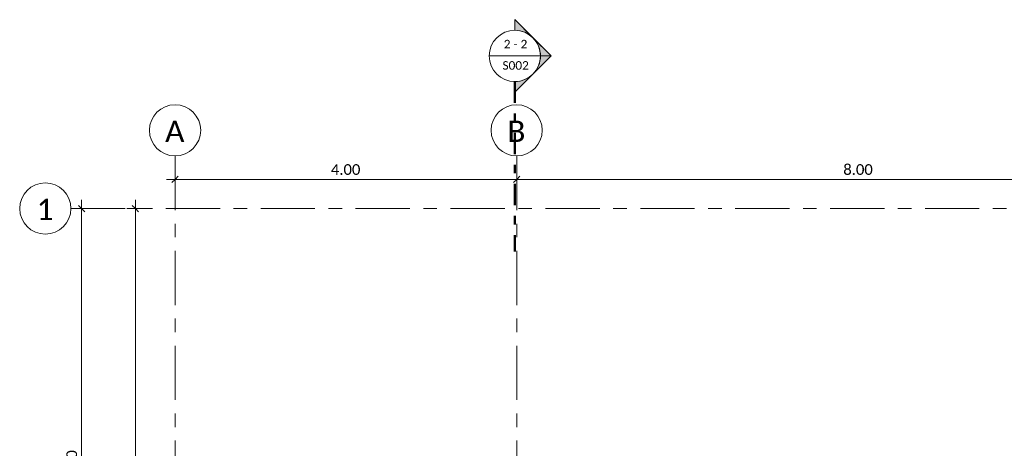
# Model space of a CAD drawing. Header units: metres. Extents: x -3 to 135, y -4 to 27.
# Tile 21 of 81: x -3 to 8, y 22 to 27. Entities that reach past the tile are written whole.
import ezdxf

# ---------------------------------------------------------------- set-up
doc = ezdxf.new("R2010")
doc.units = ezdxf.units.M
doc.linetypes.add('Achse', pattern=[0.5, 0.25, -0.125, 0, -0.125])
doc.linetypes.add('Rasterlinie', pattern=[1.11125, 0.635, -0.15875, 0.15875, -0.15875])
for name, color, linetype, lineweight in [('A-ANNO-DIMS', 211, 'Continuous', 9), ('A-ANNO-DIMS-50', 211, 'Continuous', 9), ('G-ANNO-SYMB', 111, 'Continuous', 9), ('S-GRID', 1, 'Continuous', 9), ('S-GRID-IDEN', 1, 'Continuous', 9)]:
    doc.layers.add(name, color=color, linetype=linetype, lineweight=lineweight)
doc.styles.add('Calibri', font='calibri.ttf', dxfattribs={"height": 0.25})
doc.styles.add('Calibri_1', font='calibri.ttf', dxfattribs={"height": 0.125})
doc.styles.add('Calibri_2', font='calibri.ttf', dxfattribs={"height": 0.1})
doc.dimstyles.new('Bogen25', dxfattribs={"dimscale": 0.3048, "dimtxt": 0.147169, "dimasz": 0.246063, "dimexe": 0.328084, "dimexo": 0.328084, "dimgap": 0.016404, "dimtad": 1, "dimrnd": 0.001, "dimzin": 0, "dimdsep": 46, "dimtxsty": 'Calibri_1', "dimblk1": 'OBLIQUE', "dimblk2": 'OBLIQUE', "dimsah": 1, "dimcen": 0.09, "dimdle": 0.328084, "dimadec": 0, "dimazin": 0, "dimtfac": 1, "dimtdec": 4, "dimtix": 1, "dimtmove": 0, "dimatfit": 3, "dimfxl": 1, "dimtvp": 1, "dimtolj": 1, "dimtzin": 0, "dimlwd": 18, "dimlwe": 18, "dimarcsym": 2})
doc.dimstyles.new('DIM25', dxfattribs={"dimscale": 0.3048, "dimtxt": 0.147169, "dimasz": 0.246063, "dimexe": 0.328084, "dimexo": 0.0625, "dimgap": 0.016404, "dimtad": 1, "dimrnd": 0.001, "dimzin": 0, "dimdsep": 46, "dimtxsty": 'Calibri_1', "dimblk1": 'OBLIQUE', "dimblk2": 'OBLIQUE', "dimsah": 1, "dimcen": 0.09, "dimdle": 0.328084, "dimadec": 0, "dimazin": 0, "dimtfac": 1, "dimtdec": 4, "dimtix": 1, "dimtmove": 0, "dimatfit": 3, "dimfxl": 0.656168, "dimfxlon": 1, "dimtvp": 1, "dimtolj": 1, "dimtzin": 0, "dimlwd": 18, "dimlwe": 18, "dimarcsym": 2})

# ---------------------------------------------------------------- blocks, each defined once
blk = doc.blocks.new('Raster - 5_0-CAL mit Kreis-615196-Fundamente Draufsicht')
at = {"layer": 'S-GRID-IDEN'}
blk.add_circle((0, 0), 0.006, dxfattribs=at)
blk = doc.blocks.new('Raster - 5_0-CAL mit Kreis-650460-Fundamente Draufsicht')
at = {"layer": 'S-GRID-IDEN'}
blk.add_circle((0, 0), 0.006, dxfattribs=at)
blk = doc.blocks.new('DIMBLOCK1-Fundamente Draufsicht')
at = {"layer": 'A-ANNO-DIMS-50', "lineweight": 35}
for p, q in [((-2.531, 24.764), (-2.569, 24.801)), ((-2.531, 24.764), (-2.494, 24.726)), ((-2.531, 18.764), (-2.569, 18.801)), ((-2.531, 18.764), (-2.494, 18.726))]:
    blk.add_line(p, q, dxfattribs=at)
at = {"layer": 'A-ANNO-DIMS-50', "lineweight": 18}
for p, q in [((-2.531, 24.864), (-2.531, 18.764)), ((-2.531, 24.764), (-2.578, 24.764)), ((-2.531, 24.764), (-2.431, 24.764)), ((-2.531, 18.764), (-2.578, 18.764)), ((-2.531, 18.764), (-2.431, 18.764))]:
    blk.add_line(p, q, dxfattribs=at)
at = {"layer": 'A-ANNO-DIMS-50', "color": 0, "lineweight": 18, "insert": (-2.709, 21.588), "char_height": 0.125, "width": 0.42029, "attachment_point": 1, "rotation": 90, "line_spacing_factor": 1.158048, "style": 'Calibri_1'}
blk.add_mtext('6.00', dxfattribs=at)
blk = doc.blocks.new('_Oblique')
at = {"color": 0, "linetype": 'ByBlock', "lineweight": -2}
blk.add_line((-0.5, -0.5), (0.5, 0.5), dxfattribs=at)
blk = doc.blocks.new('DIMBLOCK5-Fundamente Draufsicht')
at = {"layer": 'A-ANNO-DIMS-50', "lineweight": 35}
for p, q in [((-1.901, 24.764), (-1.938, 24.801)), ((-1.901, 24.764), (-1.863, 24.726)), ((-1.901, 0.764), (-1.938, 0.801)), ((-1.901, 0.764), (-1.863, 0.726))]:
    blk.add_line(p, q, dxfattribs=at)
at = {"layer": 'A-ANNO-DIMS-50', "lineweight": 18}
for p, q in [((-1.901, 24.864), (-1.901, 0.664)), ((-1.901, 24.764), (-2.001, 24.764)), ((-1.901, 24.764), (-1.701, 24.764)), ((-1.901, 0.764), (-2.001, 0.764)), ((-1.901, 0.764), (-1.701, 0.764))]:
    blk.add_line(p, q, dxfattribs=at)
at = {"layer": 'A-ANNO-DIMS-50', "color": 0, "lineweight": 18, "insert": (-2.079, 12.538), "char_height": 0.125, "width": 0.54038, "attachment_point": 1, "rotation": 90, "line_spacing_factor": 1.158048, "style": 'Calibri_1'}
blk.add_mtext('24.00', dxfattribs=at)
blk = doc.blocks.new('Schnitt - SP-TX-Schnittpfeil-Kreis-groß_001-614893-Fundamente Draufsicht')
at = {"layer": 'G-ANNO-SYMB'}
h = blk.add_hatch(color=256, dxfattribs=at)
edge = h.paths.add_edge_path()
edge.add_line((-0.006, 0.00849), (-0.006, 0.006))
edge.add_arc((-0.006, 0), 0.006, 90, 135)
edge.add_line((-0.01024, 0.00424), (-0.006, 0.00849))
h = blk.add_hatch(color=256, dxfattribs=at)
edge = h.paths.add_edge_path()
edge.add_line((-0.006, 0.00849), (-0.00176, 0.00424))
edge.add_arc((-0.006, 0), 0.006, 45, 90)
edge.add_line((-0.006, 0.006), (-0.006, 0.00849))
h = blk.add_hatch(color=256, dxfattribs=at)
edge = h.paths.add_edge_path()
edge.add_line((-0.01449, 0), (-0.01024, 0.00424))
edge.add_arc((-0.006, 0), 0.006, 135, 180)
edge.add_line((-0.012, 0), (-0.01449, 0))
h = blk.add_hatch(color=256, dxfattribs=at)
edge = h.paths.add_edge_path()
edge.add_line((0.00249, 0), (0, 0))
edge.add_arc((-0.006, 0), 0.006, 360, 405)
edge.add_line((-0.00176, 0.00424), (0.00249, 0))
for p, q in [((-0.006, 0.00849), (-0.01449, 0)), ((-0.006, 0.00849), (-0.01024, 0.00424)), ((-0.006, 0.00849), (0.00249, 0)), ((-0.006, 0.006), (-0.006, 0.00849)), ((-0.006, 0.00849), (-0.006, 0.006)), ((-0.00176, 0.00424), (-0.006, 0.00849)), ((-0.01024, 0.00424), (-0.01449, 0)), ((0.00249, 0), (-0.00176, 0.00424)), ((-0.01449, 0), (-0.012, 0)), ((0, 0), (0.00249, 0)), ((-0.012, 0), (-0.01449, 0)), ((0, 0), (0.00249, 0))]:
    blk.add_line(p, q, dxfattribs=at)
for start, end in [(360, 180), (90, 135), (45, 90), (135, 180), (360, 45), (180, 360)]:
    blk.add_arc((-0.006, 0), 0.006, start, end, dxfattribs=at)
blk = doc.blocks.new('DIMBLOCK6-Fundamente Draufsicht')
at = {"layer": 'A-ANNO-DIMS-50', "lineweight": 18}
for p, q in [((-1.436, 25.104), (-1.436, 25.304)), ((2.564, 25.104), (2.564, 25.304)), ((-1.536, 25.104), (2.564, 25.104)), ((-1.436, 25.104), (-1.436, 25.004)), ((2.564, 25.104), (2.564, 25.004))]:
    blk.add_line(p, q, dxfattribs=at)
at = {"layer": 'A-ANNO-DIMS-50', "lineweight": 35}
for p, q in [((-1.436, 25.104), (-1.399, 25.142)), ((2.564, 25.104), (2.601, 25.142)), ((-1.436, 25.104), (-1.474, 25.067)), ((2.564, 25.104), (2.526, 25.067))]:
    blk.add_line(p, q, dxfattribs=at)
at = {"layer": 'A-ANNO-DIMS-50', "color": 0, "lineweight": 18, "insert": (0.388, 25.283), "char_height": 0.125, "width": 0.42029, "attachment_point": 1, "line_spacing_factor": 1.158048, "style": 'Calibri_1'}
blk.add_mtext('4.00', dxfattribs=at)
blk = doc.blocks.new('DIMBLOCK7-Fundamente Draufsicht')
at = {"layer": 'A-ANNO-DIMS-50', "lineweight": 18}
for p, q in [((2.564, 25.104), (2.564, 25.304)), ((10.564, 25.104), (10.564, 25.304)), ((2.564, 25.104), (10.564, 25.104)), ((2.564, 25.104), (2.564, 25.004)), ((10.564, 25.104), (10.564, 25.004))]:
    blk.add_line(p, q, dxfattribs=at)
at = {"layer": 'A-ANNO-DIMS-50', "lineweight": 35}
for p, q in [((2.564, 25.104), (2.601, 25.142)), ((10.564, 25.104), (10.601, 25.142)), ((2.564, 25.104), (2.526, 25.067)), ((10.564, 25.104), (10.526, 25.067))]:
    blk.add_line(p, q, dxfattribs=at)
at = {"layer": 'A-ANNO-DIMS-50', "color": 0, "lineweight": 18, "insert": (6.388, 25.283), "char_height": 0.125, "width": 0.42029, "attachment_point": 1, "line_spacing_factor": 1.158048, "style": 'Calibri_1'}
blk.add_mtext('8.00', dxfattribs=at)

msp = doc.modelspace()

# ---------------------------------------------------------------- linework, layer by layer
at = {"layer": 'G-ANNO-SYMB'}
msp.add_line((2.2421, 26.5513), (2.8421, 26.5513), dxfattribs=at)
at = {"layer": 'G-ANNO-SYMB', "linetype": 'Achse', "lineweight": 50}
msp.add_line((2.5421, 26.2513), (2.5421, 24.2617), dxfattribs=at)
at = {"layer": 'S-GRID', "linetype": 'Rasterlinie'}
for p, q in [((-1.4365, 25.3796), (-1.4365, -0.0229)), ((2.5635, 25.3796), (2.5635, -0.0229)), ((-2.6557, 24.7635), (47.2152, 24.7635))]:
    msp.add_line(p, q, dxfattribs=at)

# ---------------------------------------------------------------- block references
at = {"layer": 'G-ANNO-SYMB', "xscale": 49.99999999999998, "yscale": 49.99999999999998, "zscale": 49.99999999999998, "rotation": 269.9999999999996}
msp.add_blockref('Schnitt - SP-TX-Schnittpfeil-Kreis-groß_001-614893-Fundamente Draufsicht', (2.5421, 26.2513), dxfattribs=at)
at = {"layer": 'S-GRID-IDEN', "xscale": 49.99999999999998, "yscale": 49.99999999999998, "zscale": 49.99999999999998}
for name, p, rotation in [('Raster - 5_0-CAL mit Kreis-615196-Fundamente Draufsicht', (-1.4365, 25.6796), 180), ('Raster - 5_0-CAL mit Kreis-615196-Fundamente Draufsicht', (2.5635, 25.6796), 180), ('Raster - 5_0-CAL mit Kreis-650460-Fundamente Draufsicht', (-2.9557, 24.7635), 269.9999999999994)]:
    msp.add_blockref(name, p, dxfattribs=dict(at, rotation=rotation))

# ---------------------------------------------------------------- texts
at = {"layer": 'G-ANNO-SYMB', "char_height": 0.1, "attachment_point": 1, "style": 'Calibri_2'}
for s, insert, width in [('2 - 2', (2.4122, 26.7391), 0.340717), ('S002', (2.3972, 26.4897), 0.376793)]:
    msp.add_mtext(s, dxfattribs=dict(at, insert=insert, width=width))
at = {"layer": 'S-GRID-IDEN', "char_height": 0.25, "attachment_point": 1, "style": 'Calibri'}
for s, insert, width in [('A', (-1.5525, 25.7938), 0.276582), ('B', (2.454, 25.7938), 0.260548), ('1', (-3.0579, 24.8778), 0.244515)]:
    msp.add_mtext(s, dxfattribs=dict(at, insert=insert, width=width))

# ---------------------------------------------------------------- dimensions: what is measured, and where the dimension line sits
at = {"layer": 'A-ANNO-DIMS', "lineweight": 18}
for base, p1, p2, override, picture, middle in [((2.5635, 25.1043), (-1.4365, 25.3043), (2.5635, 25.3043), {"dimpost": '<>', "dimfxl": 4}, 'DIMBLOCK6-Fundamente Draufsicht', (0.5635, 25.1733)), ((10.5635, 25.1043), (2.5635, 25.3043), (10.5635, 25.3043), {"dimpost": '<>', "dimfxl": 8}, 'DIMBLOCK7-Fundamente Draufsicht', (6.5635, 25.1733))]:
    dim = msp.add_linear_dim(base=base, p1=p1, p2=p2, dimstyle='DIM25', override=override, dxfattribs=at)
    dim.commit()
    dim.dimension.update_dxf_attribs({"geometry": picture, "text_midpoint": middle})
for base, p1, p2, dimstyle, override, picture, middle in [((-2.5312, 18.7637), (-2.4782, 24.7635), (-2.4782, 18.7637), 'Bogen25', {"dimpost": '<>', "dimfxl": 5.999871}, 'DIMBLOCK1-Fundamente Draufsicht', (-2.6002, 21.7636)), ((-1.9009, 0.7635), (-1.7009, 24.7635), (-1.7009, 0.7635), 'DIM25', {"dimpost": '<>', "dimfxl": 24}, 'DIMBLOCK5-Fundamente Draufsicht', (-1.9699, 12.7635))]:
    dim = msp.add_linear_dim(base=base, p1=p1, p2=p2, angle=90, dimstyle=dimstyle, override=override, dxfattribs=at)
    dim.commit()
    dim.dimension.update_dxf_attribs({"geometry": picture, "text_midpoint": middle})

doc.saveas('drawing.dxf')
